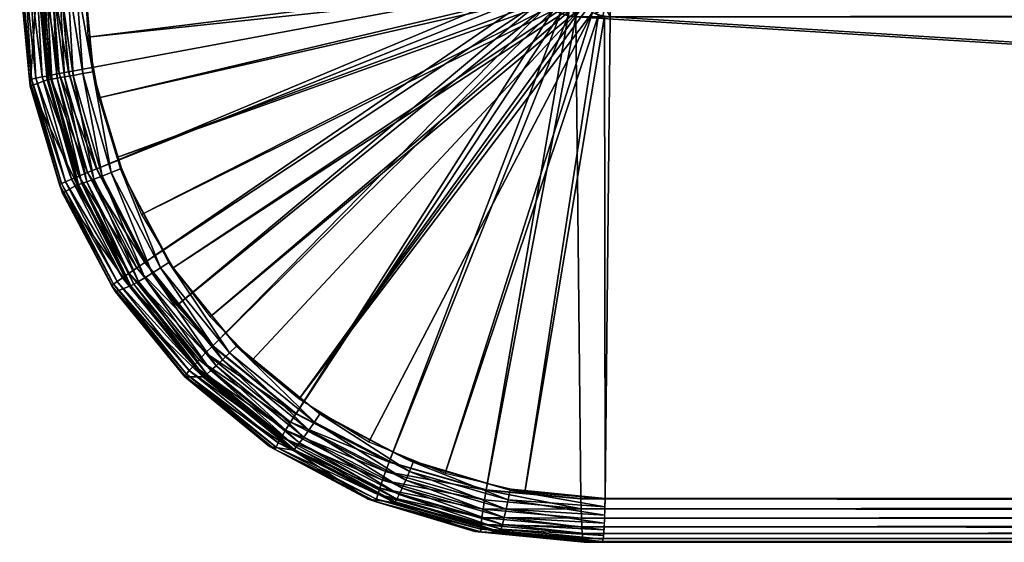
# Model space of a CAD drawing. Header units: centimetres. Extents: x 16 to 203, y -54 to -42.
# Tile 1 of 256: x 16.34 to 19.13, y -51.07 to -49.59. Entities that reach past the tile are written whole.
import ezdxf

# ---------------------------------------------------------------- set-up
doc = ezdxf.new("R2010")
doc.units = ezdxf.units.CM
doc.layers.add('677', color=7, linetype='Continuous', true_color=0x068706)

msp = doc.modelspace()

# ---------------------------------------------------------------- meshes
at = {"layer": '677', "color": 254, "true_color": 0xcad1ee}
mesh = msp.add_polyface(dxfattribs=at)
corners = [(31.0973, -46.8205, 38.6035), (31.0913, -49.3205, 38.5036), (31.0973, -49.3205, 38.6035), (31.0913, -46.8205, 38.5036), (19.1192, -46.8205, 39.3276), (31.0913, -46.8205, 38.5036), (31.0973, -46.8205, 38.6035), (31.0913, -49.3205, 38.5036), (19.1192, -49.3205, 39.3276), (31.0973, -49.3205, 38.6035), (18.0131, -46.5836, 40.9173), (18.0131, -49.5574, 40.9173), (39.7734, -49.5574, 39.6017), (39.7734, -46.5836, 39.6017), (18.013, -46.5576, 40.915), (18.0131, -46.5836, 40.9173), (18.013, -49.5834, 40.915), (39.7734, -49.5574, 39.6017), (18.0131, -49.5574, 40.9173), (39.7588, -50.9465, 39.3595), (18.013, -49.5834, 40.915), (17.9985, -50.9465, 40.6751), (18.013, -46.5576, 40.915), (39.7588, -45.1944, 39.3595), (17.9985, -45.1944, 40.6751), (39.7498, -45.0705, 39.212), (17.9389, -45.0705, 39.6899), (17.9896, -45.0705, 40.5276), (39.6992, -51.0705, 38.3743), (17.9896, -51.0705, 40.5276), (17.9389, -51.0705, 39.6899), (17.9373, -51.068, 39.6626), (39.6992, -51.0705, 38.3743), (17.9389, -51.0705, 39.6899), (17.9356, -51.06, 39.6348), (39.6975, -51.068, 38.347), (17.9929, -45.081, 40.5828), (39.7515, -45.073, 39.2393), (17.9912, -45.073, 40.5549), (17.9896, -45.0705, 40.5276), (39.7588, -45.1944, 39.3595), (17.9985, -45.1932, 40.6749), (17.9985, -45.1944, 40.6751), (39.7583, -45.1653, 39.3512), (17.998, -45.1653, 40.6669), (17.9972, -45.1384, 40.653), (39.7562, -45.1144, 39.3179), (17.996, -45.1144, 40.6335), (39.7548, -45.0949, 39.294), (17.9945, -45.0949, 40.6096), (17.9985, -50.9478, 40.6749), (39.7588, -50.9465, 39.3595), (17.9985, -50.9465, 40.6751), (39.7498, -51.0705, 39.212), (17.9912, -51.068, 40.5549), (17.9896, -51.0705, 40.5276), (39.7532, -51.0599, 39.2671), (17.9929, -51.06, 40.5828), (39.7548, -51.046, 39.294), (17.9945, -51.046, 40.6096), (39.7562, -51.0265, 39.3179), (17.996, -51.0266, 40.6335), (39.7574, -51.0026, 39.3373), (17.9972, -51.0026, 40.653), (39.7583, -50.9757, 39.3512), (17.998, -50.9757, 40.6669), (39.7587, -50.9478, 39.3593), (31.0973, -49.3205, 38.6035), (19.1192, -46.8205, 39.3276), (31.0973, -46.8205, 38.6035), (17.9373, -45.073, 39.6626), (39.6959, -45.081, 38.3192), (17.9356, -45.081, 39.6348), (17.9389, -45.0705, 39.6899), (39.6975, -45.073, 38.347), (19.1434, -49.3205, 39.7269), (31.0973, -49.3205, 38.6035), (31.1215, -49.3205, 39.0027), (31.0973, -46.8205, 38.6035), (31.1215, -49.3205, 39.0027), (31.0973, -49.3205, 38.6035), (31.1215, -46.8205, 39.0027), (19.1192, -46.8205, 39.3276), (31.1215, -46.8205, 39.0027), (31.0973, -46.8205, 38.6035), (17.9155, -49.5834, 39.3025), (39.6756, -49.5574, 37.9846), (39.6758, -49.5834, 37.9869), (17.9154, -46.5836, 39.3002), (39.6758, -46.5576, 37.9869), (39.6756, -46.5836, 37.9846), (39.6756, -46.5836, 37.9846), (19.1132, -46.8205, 39.2278), (17.9154, -46.5836, 39.3002), (31.0913, -46.8205, 38.5036), (19.1132, -49.3205, 39.2278), (39.6756, -49.5574, 37.9846), (17.9154, -49.5574, 39.3002), (31.0913, -49.3205, 38.5036), (34.1236, -47.3606, 38.3203)]
mesh.append_faces([[corners[k] for k in face] for face in [(0, 1, 2), (1, 0, 3), (4, 5, 6), (7, 8, 9), (10, 11, 12), (13, 14, 15), (16, 17, 18), (19, 20, 21), (22, 23, 24), (25, 26, 27), (28, 29, 30), (31, 32, 33), (34, 35, 31), (36, 37, 38), (38, 37, 39), (40, 41, 42), (43, 44, 41), (43, 45, 44), (46, 47, 45), (48, 49, 47), (48, 36, 49), (50, 51, 52), (53, 54, 55), (56, 57, 54), (58, 59, 57), (60, 61, 59), (62, 63, 61), (64, 65, 63), (66, 50, 65), (67, 68, 69), (70, 71, 72), (73, 74, 70), (75, 76, 77), (78, 79, 80), (79, 78, 81), (82, 83, 84), (85, 86, 87), (88, 89, 90), (91, 92, 93), (91, 94, 92), (95, 96, 97), (98, 96, 95), (99, 98, 94)]], dxfattribs={"color": 254})
mesh = msp.add_polyface(dxfattribs=at)
corners = [(31.0913, -46.8205, 38.5036), (19.1192, -46.8205, 39.3276), (19.1132, -46.8205, 39.2278), (19.1192, -49.3205, 39.3276), (31.0913, -49.3205, 38.5036), (19.1132, -49.3205, 39.2278), (19.1192, -49.3205, 39.3276), (19.1132, -46.8205, 39.2278), (19.1192, -46.8205, 39.3276), (19.1132, -49.3205, 39.2278), (39.6903, -50.9478, 38.227), (17.93, -50.9478, 39.5427), (17.93, -50.9465, 39.5424), (17.934, -51.046, 39.608), (39.6959, -51.0599, 38.3192), (17.9356, -51.06, 39.6348), (17.9325, -51.0266, 39.584), (39.6942, -51.046, 38.2923), (17.9313, -51.0026, 39.5646), (39.6916, -51.0026, 38.2489), (17.9305, -50.9757, 39.5507), (39.6908, -50.9757, 38.2351), (19.1192, -46.8205, 39.3276), (31.0973, -49.3205, 38.6035), (19.1192, -49.3205, 39.3276), (17.9155, -49.5834, 39.3025), (39.6903, -50.9465, 38.2268), (17.93, -50.9465, 39.5424), (17.93, -45.1944, 39.5424), (39.6758, -46.5576, 37.9869), (17.9155, -46.5576, 39.3025), (17.93, -45.1932, 39.5427), (39.6903, -45.1944, 38.2268), (17.93, -45.1944, 39.5424), (17.9305, -45.1653, 39.5507), (39.6903, -45.1932, 38.227), (17.9313, -45.1384, 39.5646), (39.6908, -45.1653, 38.2351), (17.9325, -45.1144, 39.584), (39.6916, -45.1384, 38.249), (17.934, -45.0949, 39.608), (39.6928, -45.1144, 38.2684), (17.9356, -45.081, 39.6348), (39.6942, -45.0949, 38.2923), (19.1192, -46.8205, 39.3276), (19.1434, -49.3205, 39.7269), (19.1434, -46.8205, 39.7269), (19.1192, -49.3205, 39.3276), (31.0973, -49.3205, 38.6035), (19.1434, -49.3205, 39.7269), (19.1192, -49.3205, 39.3276), (31.1215, -46.8205, 39.0027), (19.1192, -46.8205, 39.3276), (19.1434, -46.8205, 39.7269), (39.6756, -49.5574, 37.9846), (17.9155, -49.5834, 39.3025), (17.9154, -49.5574, 39.3002), (39.6758, -46.5576, 37.9869), (17.9154, -46.5836, 39.3002), (17.9155, -46.5576, 39.3025), (18.8636, -48.5231, 39.2429), (19.1132, -49.3205, 39.2278), (18.8561, -48.5293, 39.2434), (18.8698, -48.5156, 39.2425), (18.8744, -48.5069, 39.2423), (18.8773, -48.4974, 39.2421), (19.1132, -46.8205, 39.2278), (18.8782, -48.4877, 39.242), (18.8782, -48.2277, 39.242), (18.8773, -48.2182, 39.2421), (18.8745, -48.2087, 39.2423), (18.8698, -48.1999, 39.2425), (18.8746, -47.9974, 39.2423), (18.8755, -47.9877, 39.2422), (18.8755, -47.7277, 39.2422), (18.8747, -47.7186, 39.2422), (18.872, -47.7093, 39.2424), (18.8674, -47.7004, 39.2427), (18.8609, -47.6924, 39.2431)]
mesh.append_faces([[corners[k] for k in face] for face in [(0, 1, 2), (3, 4, 5), (6, 7, 8), (7, 6, 9), (10, 11, 12), (13, 14, 15), (16, 17, 13), (18, 19, 16), (20, 19, 18), (11, 21, 20), (22, 23, 24), (25, 26, 27), (28, 29, 30), (31, 32, 33), (34, 35, 31), (36, 37, 34), (38, 39, 36), (40, 41, 38), (42, 43, 40), (44, 45, 46), (45, 44, 47), (48, 49, 50), (51, 52, 53), (54, 55, 56), (57, 58, 59), (60, 61, 62), (63, 61, 60), (64, 61, 63), (65, 61, 64), (65, 66, 61), (67, 66, 65), (68, 66, 67), (69, 66, 68), (70, 66, 69), (71, 66, 70), (72, 66, 71), (73, 66, 72), (74, 66, 73), (75, 66, 74), (76, 66, 75), (77, 66, 76), (78, 66, 77)]], dxfattribs={"color": 254})
mesh = msp.add_polyface(dxfattribs=at)
corners = [(18.0131, -46.5836, 40.9173), (39.8217, -49.5426, 39.5988), (39.8347, -49.5319, 39.598), (39.8066, -49.5507, 39.5997), (39.7902, -49.5557, 39.6007), (39.7734, -49.5574, 39.6017), (39.7734, -49.5574, 39.6017), (18.013, -49.5834, 40.915), (39.7733, -49.5834, 39.5994), (18.013, -49.5834, 40.915), (39.7588, -50.9465, 39.3595), (39.7733, -49.5834, 39.5994), (17.9896, -51.0705, 40.5276), (39.6992, -51.0705, 38.3743), (39.7498, -51.0705, 39.212), (39.6908, -50.9757, 38.2351), (17.93, -50.9478, 39.5427), (39.6903, -50.9478, 38.227), (17.93, -50.9465, 39.5424), (39.6903, -50.9465, 38.2268), (17.9373, -51.068, 39.6626), (39.6975, -51.068, 38.347), (39.6992, -51.0705, 38.3743), (17.9356, -51.06, 39.6348), (39.6959, -51.0599, 38.3192), (17.934, -51.046, 39.608), (39.6942, -51.046, 38.2923), (17.9325, -51.0266, 39.584), (39.6928, -51.0265, 38.2684), (39.6916, -51.0026, 38.2489), (17.9305, -50.9757, 39.5507), (39.7515, -51.068, 39.2393), (17.9912, -51.068, 40.5549), (39.7498, -51.0705, 39.212), (39.7532, -51.0599, 39.2671), (39.7548, -51.046, 39.294), (17.9929, -51.06, 40.5828), (39.7562, -51.0265, 39.3179), (17.9945, -51.046, 40.6096), (39.7574, -51.0026, 39.3373), (17.996, -51.0266, 40.6335), (39.7583, -50.9757, 39.3512), (17.9972, -51.0026, 40.653), (39.7587, -50.9478, 39.3593), (17.998, -50.9757, 40.6669), (39.7588, -50.9465, 39.3595), (17.9985, -50.9478, 40.6749), (39.6903, -50.9465, 38.2268), (17.9155, -49.5834, 39.3025), (39.6758, -49.5834, 37.9869), (34.7797, -49.2624, 38.2806), (31.0913, -49.3205, 38.5036), (34.7701, -49.2615, 38.2812), (34.1031, -48.1736, 38.3215), (34.1023, -48.1638, 38.3216), (34.0959, -48.3946, 38.322), (34.0949, -48.4037, 38.322), (34.0897, -48.6636, 38.3223), (34.0905, -48.6734, 38.3223), (34.0932, -48.683, 38.3221), (34.0978, -48.6919, 38.3219), (34.104, -48.6996, 38.3215), (34.1115, -48.7059, 38.321), (34.1203, -48.7107, 38.3205), (34.4155, -48.9186, 38.3027), (34.423, -48.9249, 38.3022), (34.7383, -49.2403, 38.2831), (34.7444, -49.2478, 38.2828), (34.7519, -49.254, 38.2823), (34.7606, -49.2586, 38.2818)]
mesh.append_faces([[corners[k] for k in face] for face in [(0, 1, 2), (0, 3, 1), (0, 4, 3), (0, 5, 4), (6, 7, 8), (9, 10, 11), (12, 13, 14), (15, 16, 17), (17, 18, 19), (20, 21, 22), (23, 24, 21), (25, 26, 24), (27, 28, 26), (27, 29, 28), (30, 15, 29), (31, 32, 33), (34, 32, 31), (35, 36, 34), (37, 38, 35), (39, 40, 37), (41, 42, 39), (43, 44, 41), (45, 46, 43), (47, 48, 49), (50, 51, 52), (53, 51, 54), (55, 51, 53), (56, 51, 55), (57, 51, 56), (58, 51, 57), (59, 51, 58), (60, 51, 59), (61, 51, 60), (62, 51, 61), (63, 51, 62), (64, 51, 63), (65, 51, 64), (66, 51, 65), (67, 51, 66), (68, 51, 67), (69, 51, 68), (52, 51, 69)]], dxfattribs={"color": 254})
mesh = msp.add_polyface(dxfattribs=at)
corners = [(16.4192, -49.7616, 40.6226), (16.396, -49.4705, 40.6487), (16.3925, -49.4705, 40.6242), (16.4333, -49.4705, 40.7183), (16.4687, -49.7536, 40.7259), (16.4538, -49.4705, 40.7363), (16.4481, -49.7572, 40.7031), (16.4165, -49.4705, 40.697), (16.4328, -49.7597, 40.6771), (16.404, -49.4705, 40.6734), (16.4233, -49.7612, 40.6497), (16.5046, -50.0594, 40.6174), (16.5086, -50.0585, 40.6445), (16.5177, -50.0556, 40.672), (16.3719, -49.7796, 39.7846), (16.3925, -49.4705, 40.6242), (16.3418, -49.4705, 39.7864), (16.4192, -49.7616, 40.6226), (16.5046, -50.0594, 40.6174), (16.4634, -50.0828, 39.7791), (16.3424, -49.4705, 39.7617), (16.3719, -49.7796, 39.7846), (16.3418, -49.4705, 39.7864), (16.4547, -50.0585, 39.7523), (16.4634, -50.0828, 39.7791), (16.3693, -49.7612, 39.7574), (16.3473, -49.4705, 39.7363), (16.3755, -49.7597, 39.7291), (16.3569, -49.4705, 39.7113), (16.3876, -49.7572, 39.7015), (16.3711, -49.4705, 39.6881), (16.4052, -49.7536, 39.6764), (16.3891, -49.4705, 39.6678), (16.4276, -49.7493, 39.6555), (16.4102, -49.4705, 39.6514), (16.4531, -49.7444, 39.64), (16.4331, -49.4705, 39.6392), (16.48, -49.7393, 39.6303), (16.4567, -49.4705, 39.6315), (16.4604, -50.0556, 39.724), (16.4717, -50.0504, 39.6964), (16.4883, -50.0433, 39.6713), (16.5094, -50.0344, 39.6505), (16.5335, -50.0245, 39.6351)]
mesh.append_faces([[corners[k] for k in face] for face in [(0, 1, 2), (3, 4, 5), (3, 6, 4), (7, 6, 3), (7, 8, 6), (9, 8, 7), (9, 10, 8), (1, 10, 9), (10, 0, 11), (1, 0, 10), (12, 8, 10), (13, 6, 8), (14, 15, 16), (14, 17, 15), (14, 18, 17), (19, 18, 14), (20, 21, 22), (21, 23, 24), (21, 25, 23), (20, 25, 21), (26, 25, 20), (26, 27, 25), (28, 27, 26), (28, 29, 27), (30, 29, 28), (30, 31, 29), (32, 31, 30), (32, 33, 31), (34, 33, 32), (34, 35, 33), (36, 35, 34), (36, 37, 35), (38, 37, 36), (25, 39, 23), (39, 25, 27), (27, 40, 39), (40, 27, 29), (29, 41, 40), (41, 29, 31), (31, 42, 41), (42, 31, 33), (43, 33, 35)]], dxfattribs={"color": 254})
mesh = msp.add_polyface(dxfattribs=at)
corners = [(16.5351, -49.6417, 40.7636), (17.9003, -49.4705, 40.9218), (16.5251, -49.4705, 40.7642), (17.9065, -49.5076, 40.9215), (16.5654, -49.8133, 40.7617), (16.6163, -49.9817, 40.7587), (17.903, -49.495, 40.9217), (16.6373, -50.0353, 40.7574), (16.6274, -50.0143, 40.7578), (16.7642, -50.2789, 40.7495), (16.5529, -49.7557, 40.7625), (16.5485, -49.7393, 40.7625), (16.5251, -49.4705, 40.7642), (16.5009, -49.4705, 40.7593), (16.5206, -49.7444, 40.7562), (16.4767, -49.4705, 40.7501), (16.4934, -49.7493, 40.7439), (16.4538, -49.4705, 40.7363), (16.4687, -49.7536, 40.7259), (16.4233, -49.7612, 40.6497), (16.5046, -50.0594, 40.6174), (16.5086, -50.0585, 40.6445), (16.6782, -50.3326, 40.6892), (16.5518, -50.0433, 40.7208), (16.5323, -50.0504, 40.698), (16.6959, -50.322, 40.7121), (16.5752, -50.0344, 40.7389), (16.7171, -50.3089, 40.7304), (16.601, -50.0245, 40.7513), (16.7404, -50.2942, 40.7429), (16.4328, -49.7597, 40.6771), (16.5177, -50.0556, 40.672), (16.4481, -49.7572, 40.7031), (16.48, -49.7393, 39.6303), (16.4567, -49.4705, 39.6315), (16.4813, -49.7391, 39.63), (16.5601, -50.0138, 39.6253), (16.559, -50.0143, 39.6256), (16.6968, -50.2782, 39.617), (16.4276, -49.7493, 39.6555), (16.5335, -50.0245, 39.6351), (16.5094, -50.0344, 39.6505), (16.4531, -49.7444, 39.64), (16.6176, -50.3326, 39.6875), (16.4604, -50.0556, 39.724), (16.4717, -50.0504, 39.6964), (16.6325, -50.322, 39.6626), (16.4883, -50.0433, 39.6713), (16.6513, -50.3089, 39.642), (16.6729, -50.2942, 39.6267), (16.6958, -50.2789, 39.6173), (17.8049, -49.4923, 39.3092), (16.4813, -49.7391, 39.63), (16.4567, -49.4705, 39.6315), (16.5601, -50.0138, 39.6253), (17.8114, -49.5137, 39.3088), (16.6968, -50.2782, 39.617)]
mesh.append_faces([[corners[k] for k in face] for face in [(0, 1, 2), (3, 4, 5), (6, 0, 4), (7, 8, 9), (10, 8, 7), (10, 11, 8), (12, 11, 10), (13, 11, 12), (13, 14, 11), (15, 14, 13), (15, 16, 14), (17, 16, 15), (17, 18, 16), (19, 20, 21), (22, 23, 24), (25, 26, 23), (27, 28, 26), (29, 8, 28), (30, 21, 31), (32, 31, 24), (24, 18, 32), (18, 24, 23), (23, 16, 18), (16, 23, 26), (26, 14, 16), (14, 26, 28), (28, 11, 14), (11, 28, 8), (33, 34, 35), (36, 33, 35), (36, 37, 33), (38, 37, 36), (39, 40, 41), (42, 37, 40), (37, 42, 33), (43, 44, 45), (46, 45, 47), (48, 47, 41), (49, 41, 40), (50, 40, 37), (51, 52, 53), (51, 54, 52), (55, 56, 54)]], dxfattribs={"color": 254})
mesh = msp.add_polyface(dxfattribs=at)
corners = [(18.0131, -49.5574, 40.9173), (17.9812, -49.5513, 40.9192), (17.9974, -49.5559, 40.9182), (17.9325, -49.5025, 40.9222), (17.9279, -49.4863, 40.9224), (17.9405, -49.518, 40.9217), (17.9518, -49.5319, 40.921), (17.9657, -49.5432, 40.9202), (17.9974, -49.5559, 40.9182), (18.013, -49.5834, 40.915), (18.0131, -49.5574, 40.9173), (17.9925, -49.5815, 40.9163), (17.9715, -49.5755, 40.9175), (17.9812, -49.5513, 40.9192), (17.9513, -49.565, 40.9187), (17.9657, -49.5432, 40.9202), (17.9333, -49.5503, 40.9198), (17.9518, -49.5319, 40.921), (17.9187, -49.5323, 40.9207), (17.9405, -49.518, 40.9217), (17.9082, -49.5121, 40.9214), (17.1325, -50.6646, 40.7275), (17.9626, -49.5715, 40.9181), (17.9467, -49.5618, 40.919), (17.9361, -49.553, 40.9197), (17.1325, -50.6646, 40.7275), (17.9467, -49.5618, 40.919), (17.9265, -49.5429, 40.9202), (16.8809, -50.4324, 40.7427), (17.9183, -49.5318, 40.9207), (16.776, -50.2944, 40.749), (16.687, -50.1432, 40.7544), (17.9116, -49.5199, 40.9211), (16.6163, -49.9817, 40.7587), (17.9065, -49.5076, 40.9215), (17.903, -49.495, 40.9217), (16.5654, -49.8133, 40.7617), (17.9003, -49.4705, 40.9218), (16.5351, -49.6417, 40.7636), (17.8114, -49.5137, 39.3088), (16.5601, -50.0138, 39.6253), (17.8049, -49.4923, 39.3092), (17.8219, -49.5334, 39.3082), (16.6968, -50.2782, 39.617), (17.8358, -49.5503, 39.3073), (16.7862, -50.4008, 39.6116), (17.8527, -49.5643, 39.3063), (16.8882, -50.5142, 39.6054), (17.8724, -49.5748, 39.3051), (17.1238, -50.7059, 39.5912), (17.9155, -49.5834, 39.3025), (17.8996, -49.5559, 39.3012), (17.9154, -49.5574, 39.3002), (17.8428, -49.518, 39.3046), (17.8219, -49.5334, 39.3082), (17.8114, -49.5137, 39.3088), (17.854, -49.5319, 39.304), (17.8358, -49.5503, 39.3073), (17.8527, -49.5643, 39.3063), (17.8679, -49.5432, 39.3031), (17.8724, -49.5748, 39.3051), (17.8834, -49.5513, 39.3022), (17.8937, -49.5813, 39.3038)]
mesh.append_faces([[corners[k] for k in face] for face in [(0, 1, 2), (3, 0, 4), (5, 0, 3), (6, 0, 5), (7, 0, 6), (1, 0, 7), (8, 9, 10), (8, 11, 9), (8, 12, 11), (13, 12, 8), (13, 14, 12), (15, 14, 13), (15, 16, 14), (17, 16, 15), (17, 18, 16), (19, 18, 17), (19, 20, 18), (21, 22, 23), (24, 25, 26), (27, 28, 24), (29, 30, 27), (29, 31, 30), (32, 31, 29), (32, 33, 31), (34, 33, 32), (35, 36, 34), (37, 38, 35), (39, 40, 41), (42, 43, 39), (44, 45, 42), (46, 47, 44), (48, 49, 46), (50, 51, 52), (53, 54, 55), (56, 54, 53), (56, 57, 54), (56, 58, 57), (59, 58, 56), (59, 60, 58), (61, 60, 59), (61, 62, 60), (51, 62, 61), (51, 50, 62)]], dxfattribs={"color": 254})
mesh = msp.add_polyface(dxfattribs=at)
corners = [(17.9965, -49.5822, 40.916), (17.9985, -50.9465, 40.6751), (18.013, -49.5834, 40.915), (17.3303, -50.786, 40.7155), (17.9626, -49.5715, 40.9181), (17.1325, -50.6646, 40.7275), (17.546, -50.8752, 40.7025), (17.9795, -49.5783, 40.917), (17.7716, -50.9289, 40.6888), (17.9361, -49.553, 40.9197), (16.9993, -50.5552, 40.7355), (17.1325, -50.6646, 40.7275), (16.8809, -50.4324, 40.7427), (17.9265, -49.5429, 40.9202), (16.776, -50.2944, 40.749), (17.1916, -50.707, 40.7237), (17.1776, -50.6962, 40.7247), (16.9567, -50.5142, 40.7381), (17.4347, -50.8342, 40.7092), (17.4557, -50.8441, 40.7077), (17.4156, -50.9354, 40.6446), (17.146, -50.7729, 40.6849), (17.1339, -50.7892, 40.6616), (16.8825, -50.5846, 40.6768), (17.1247, -50.8009, 40.6353), (16.8977, -50.5708, 40.6999), (17.4242, -50.9173, 40.6681), (17.1603, -50.7528, 40.7036), (17.4342, -50.895, 40.687), (17.1758, -50.7303, 40.7166), (17.4449, -50.87, 40.7003), (16.9158, -50.5538, 40.7183), (16.9356, -50.5348, 40.7311), (16.9558, -50.5151, 40.7379), (17.1238, -50.7059, 39.5912), (17.1231, -50.707, 39.5914), (16.8873, -50.5151, 39.6057), (17.3872, -50.8441, 39.5755), (17.3877, -50.8429, 39.5752), (17.3551, -50.9354, 39.643), (17.0674, -50.8009, 39.6873), (17.0734, -50.7892, 39.66), (17.3608, -50.9173, 39.6186), (17.0826, -50.7729, 39.6354), (17.3684, -50.895, 39.5986), (17.0945, -50.7528, 39.6152), (17.3775, -50.87, 39.5841), (17.1083, -50.7303, 39.6004), (17.6619, -50.9219, 39.5586), (17.9155, -49.5834, 39.3025), (17.93, -50.9465, 39.5424), (17.8219, -49.5334, 39.3082), (16.7862, -50.4008, 39.6116), (16.6968, -50.2782, 39.617), (17.8358, -49.5503, 39.3073), (16.8882, -50.5142, 39.6054), (17.8527, -49.5643, 39.3063), (17.1238, -50.7059, 39.5912), (17.8724, -49.5748, 39.3051), (17.3877, -50.8429, 39.5752), (17.8937, -49.5813, 39.3038)]
mesh.append_faces([[corners[k] for k in face] for face in [(0, 1, 2), (3, 4, 5), (6, 4, 3), (6, 7, 4), (8, 7, 6), (8, 0, 7), (1, 0, 8), (9, 10, 11), (9, 12, 10), (13, 14, 12), (15, 16, 17), (15, 18, 16), (19, 18, 15), (20, 21, 22), (23, 24, 22), (25, 22, 21), (26, 27, 21), (28, 29, 27), (29, 28, 30), (30, 15, 29), (15, 30, 19), (31, 21, 27), (32, 27, 29), (33, 29, 15), (34, 35, 36), (34, 37, 35), (38, 37, 34), (39, 40, 41), (42, 41, 43), (44, 43, 45), (45, 46, 44), (46, 45, 47), (47, 37, 46), (37, 47, 35), (48, 49, 50), (51, 52, 53), (54, 55, 52), (56, 57, 55), (58, 59, 57), (60, 59, 58), (60, 48, 59), (49, 48, 60)]], dxfattribs={"color": 254})
mesh = msp.add_polyface(dxfattribs=at)
corners = [(16.775, -50.2929, 40.7491), (16.9558, -50.5151, 40.7379), (16.9567, -50.5142, 40.7381), (16.7642, -50.2789, 40.7495), (16.6373, -50.0353, 40.7574), (16.6566, -50.3447, 40.6356), (16.6528, -50.346, 40.6085), (16.8603, -50.6019, 40.5959), (16.5086, -50.0585, 40.6445), (16.5046, -50.0594, 40.6174), (16.8637, -50.6001, 40.6231), (16.665, -50.3403, 40.6631), (16.871, -50.5944, 40.6506), (16.6782, -50.3326, 40.6892), (16.8825, -50.5846, 40.6768), (16.6959, -50.322, 40.7121), (16.5177, -50.0556, 40.672), (16.5323, -50.0504, 40.698), (16.5518, -50.0433, 40.7208), (16.8977, -50.5708, 40.6999), (16.7171, -50.3089, 40.7304), (16.9158, -50.5538, 40.7183), (16.7404, -50.2942, 40.7429), (16.9356, -50.5348, 40.7311), (16.5752, -50.0344, 40.7389), (16.601, -50.0245, 40.7513), (16.6274, -50.0143, 40.7578), (16.4634, -50.0828, 39.7791), (16.6528, -50.346, 40.6085), (16.5046, -50.0594, 40.6174), (16.6127, -50.3619, 39.7701), (16.8603, -50.6019, 40.5959), (16.6968, -50.2782, 39.617), (16.6958, -50.2789, 39.6173), (16.559, -50.0143, 39.6256), (16.8882, -50.5142, 39.6054), (16.8873, -50.5151, 39.6057), (16.6127, -50.3619, 39.7701), (16.6026, -50.3447, 39.7433), (16.8097, -50.6001, 39.7308), (16.4634, -50.0828, 39.7791), (16.4547, -50.0585, 39.7523), (16.6076, -50.3403, 39.7151), (16.4604, -50.0556, 39.724), (16.6176, -50.3326, 39.6875), (16.4717, -50.0504, 39.6964), (16.6325, -50.322, 39.6626), (16.8137, -50.5944, 39.7026), (16.8219, -50.5846, 39.6752), (16.8342, -50.5708, 39.6504), (16.4883, -50.0433, 39.6713), (16.6513, -50.3089, 39.642), (16.5094, -50.0344, 39.6505), (16.6729, -50.2942, 39.6267), (16.5335, -50.0245, 39.6351), (16.85, -50.5538, 39.6299), (16.8681, -50.5348, 39.6149)]
mesh.append_faces([[corners[k] for k in face] for face in [(0, 1, 2), (0, 3, 1), (4, 3, 0), (5, 6, 7), (8, 6, 5), (8, 9, 6), (10, 11, 5), (12, 13, 11), (14, 15, 13), (5, 16, 8), (16, 5, 11), (11, 17, 16), (17, 11, 13), (18, 13, 15), (19, 20, 15), (21, 22, 20), (23, 3, 22), (24, 15, 20), (25, 20, 22), (26, 22, 3), (27, 28, 29), (30, 28, 27), (30, 31, 28), (32, 33, 34), (35, 33, 32), (35, 36, 33), (37, 38, 39), (40, 38, 37), (40, 41, 38), (41, 42, 38), (42, 41, 43), (43, 44, 42), (45, 46, 44), (47, 38, 42), (48, 42, 44), (49, 44, 46), (50, 51, 46), (52, 53, 51), (54, 33, 53), (55, 46, 51), (56, 51, 53), (36, 53, 33)]], dxfattribs={"color": 254})
mesh = msp.add_polyface(dxfattribs=at)
corners = [(17.1916, -50.707, 40.7237), (16.9567, -50.5142, 40.7381), (16.9558, -50.5151, 40.7379), (16.8637, -50.6001, 40.6231), (17.1156, -50.8097, 40.5805), (17.1187, -50.8076, 40.6076), (16.8603, -50.6019, 40.5959), (16.6566, -50.3447, 40.6356), (16.871, -50.5944, 40.6506), (17.1247, -50.8009, 40.6353), (16.8825, -50.5846, 40.6768), (17.1339, -50.7892, 40.6616), (16.8977, -50.5708, 40.6999), (17.146, -50.7729, 40.6849), (16.9158, -50.5538, 40.7183), (17.1603, -50.7528, 40.7036), (16.9356, -50.5348, 40.7311), (17.1758, -50.7303, 40.7166), (16.665, -50.3403, 40.6631), (16.6782, -50.3326, 40.6892), (16.6959, -50.322, 40.7121), (16.7171, -50.3089, 40.7304), (16.7404, -50.2942, 40.7429), (16.7642, -50.2789, 40.7495), (16.8096, -50.6019, 39.7582), (16.8603, -50.6019, 40.5959), (16.6127, -50.3619, 39.7701), (17.1156, -50.8097, 40.5805), (17.0491, -50.7991, 39.7437), (17.1238, -50.7059, 39.5912), (16.8873, -50.5151, 39.6057), (16.8882, -50.5142, 39.6054), (17.0491, -50.7991, 39.7437), (16.8097, -50.6001, 39.7308), (17.0647, -50.8076, 39.7154), (16.8096, -50.6019, 39.7582), (16.6127, -50.3619, 39.7701), (16.6026, -50.3447, 39.7433), (16.8137, -50.5944, 39.7026), (16.6076, -50.3403, 39.7151), (16.8219, -50.5846, 39.6752), (16.6176, -50.3326, 39.6875), (16.8342, -50.5708, 39.6504), (16.6325, -50.322, 39.6626), (16.85, -50.5538, 39.6299), (16.6513, -50.3089, 39.642), (16.8681, -50.5348, 39.6149), (16.6729, -50.2942, 39.6267), (17.0674, -50.8009, 39.6873), (17.0734, -50.7892, 39.66), (17.0826, -50.7729, 39.6354), (17.0945, -50.7528, 39.6152), (17.1083, -50.7303, 39.6004), (17.1231, -50.707, 39.5914)]
mesh.append_faces([[corners[k] for k in face] for face in [(0, 1, 2), (3, 4, 5), (3, 6, 4), (7, 6, 3), (5, 8, 3), (8, 5, 9), (9, 10, 8), (11, 12, 10), (13, 14, 12), (15, 16, 14), (17, 2, 16), (18, 3, 8), (19, 8, 10), (20, 10, 12), (21, 12, 14), (22, 14, 16), (23, 16, 2), (24, 25, 26), (24, 27, 25), (28, 27, 24), (29, 30, 31), (32, 33, 34), (35, 33, 32), (36, 33, 35), (37, 38, 33), (39, 40, 38), (41, 42, 40), (43, 44, 42), (45, 46, 44), (47, 30, 46), (33, 48, 34), (48, 33, 38), (38, 49, 48), (49, 38, 40), (40, 50, 49), (50, 40, 42), (42, 51, 50), (51, 42, 44), (44, 52, 51), (52, 44, 46), (46, 53, 52), (53, 46, 30)]], dxfattribs={"color": 254})
mesh = msp.add_polyface(dxfattribs=at)
corners = [(17.4557, -50.8441, 40.7077), (17.7138, -50.9187, 40.6923), (17.4347, -50.8342, 40.7092), (17.4043, -50.9558, 40.5904), (17.4017, -50.9581, 40.5632), (17.699, -51.0438, 40.5452), (17.1187, -50.8076, 40.6076), (17.1156, -50.8097, 40.5805), (17.7011, -51.0413, 40.5724), (17.4089, -50.9484, 40.6181), (17.7042, -51.0334, 40.6002), (17.4156, -50.9354, 40.6446), (17.7084, -51.0197, 40.6269), (17.4242, -50.9173, 40.6681), (17.7133, -51.0006, 40.6506), (17.4342, -50.895, 40.687), (17.7189, -50.977, 40.6698), (17.4449, -50.87, 40.7003), (17.7246, -50.9506, 40.6834), (17.1247, -50.8009, 40.6353), (17.1339, -50.7892, 40.6616), (17.146, -50.7729, 40.6849), (17.1603, -50.7528, 40.7036), (17.3277, -50.9487, 39.7268), (17.1156, -50.8097, 40.5805), (17.0491, -50.7991, 39.7437), (17.4017, -50.9581, 40.5632), (17.6303, -51.0403, 39.7085), (17.3877, -50.8429, 39.5752), (17.6617, -50.9231, 39.5589), (17.3872, -50.8441, 39.5755), (17.6619, -50.9219, 39.5586), (17.6303, -51.0403, 39.7085), (17.3503, -50.9558, 39.6981), (17.6471, -51.0413, 39.6802), (17.3277, -50.9487, 39.7268), (17.0647, -50.8076, 39.7154), (17.0491, -50.7991, 39.7437), (17.3516, -50.9484, 39.6701), (17.0674, -50.8009, 39.6873), (17.3551, -50.9354, 39.643), (17.0734, -50.7892, 39.66), (17.3608, -50.9173, 39.6186), (17.0826, -50.7729, 39.6354), (17.3684, -50.895, 39.5986), (17.6469, -51.0334, 39.6522), (17.6478, -51.0197, 39.6253), (17.6499, -51.0006, 39.6011), (17.6531, -50.977, 39.5814), (17.6571, -50.9506, 39.5672), (17.3775, -50.87, 39.5841)]
mesh.append_faces([[corners[k] for k in face] for face in [(0, 1, 2), (3, 4, 5), (6, 4, 3), (6, 7, 4), (8, 9, 3), (10, 11, 9), (12, 13, 11), (14, 15, 13), (16, 17, 15), (18, 0, 17), (3, 19, 6), (19, 3, 9), (9, 20, 19), (20, 9, 11), (21, 11, 13), (22, 13, 15), (23, 24, 25), (23, 26, 24), (27, 26, 23), (28, 29, 30), (31, 29, 28), (32, 33, 34), (35, 33, 32), (35, 36, 33), (37, 36, 35), (36, 38, 33), (38, 36, 39), (39, 40, 38), (41, 42, 40), (43, 44, 42), (33, 45, 34), (45, 33, 38), (38, 46, 45), (46, 38, 40), (40, 47, 46), (47, 40, 42), (42, 48, 47), (48, 42, 44), (44, 49, 48), (49, 44, 50), (50, 29, 49), (29, 50, 30)]], dxfattribs={"color": 254})
mesh = msp.add_polyface(dxfattribs=at)
corners = [(17.7302, -50.9231, 40.6911), (17.7138, -50.9187, 40.6923), (17.4557, -50.8441, 40.7077), (17.9985, -50.9465, 40.6751), (17.9981, -50.9705, 40.6688), (17.7246, -50.9506, 40.6834), (17.9975, -50.9941, 40.6581), (17.7189, -50.977, 40.6698), (17.9966, -51.0161, 40.643), (17.7133, -51.0006, 40.6506), (17.9954, -51.0354, 40.6239), (17.7084, -51.0197, 40.6269), (17.994, -51.0509, 40.6016), (17.7042, -51.0334, 40.6002), (17.9926, -51.062, 40.5773), (17.7011, -51.0413, 40.5724), (17.9911, -51.0684, 40.5523), (17.699, -51.0438, 40.5452), (17.9896, -51.0705, 40.5276), (17.4043, -50.9558, 40.5904), (17.4089, -50.9484, 40.6181), (17.4156, -50.9354, 40.6446), (17.4242, -50.9173, 40.6681), (17.4342, -50.895, 40.687), (17.4449, -50.87, 40.7003), (17.699, -51.0438, 40.5452), (17.9389, -51.0705, 39.6899), (17.9896, -51.0705, 40.5276), (17.6303, -51.0403, 39.7085), (17.4017, -50.9581, 40.5632), (17.93, -50.9465, 39.5424), (17.6617, -50.9231, 39.5589), (17.6619, -50.9219, 39.5586), (17.93, -50.9478, 39.5427), (17.9305, -50.9757, 39.5507), (17.6571, -50.9506, 39.5672), (17.6531, -50.977, 39.5814), (17.9313, -51.0026, 39.5646), (17.6499, -51.0006, 39.6011), (17.9325, -51.0266, 39.584), (17.6478, -51.0197, 39.6253), (17.934, -51.046, 39.608), (17.6469, -51.0334, 39.6522), (17.9356, -51.06, 39.6348), (17.6471, -51.0413, 39.6802), (17.9373, -51.068, 39.6626), (17.9389, -51.0705, 39.6899), (17.6303, -51.0403, 39.7085)]
mesh.append_faces([[corners[k] for k in face] for face in [(0, 1, 2), (0, 3, 1), (0, 4, 3), (5, 4, 0), (5, 6, 4), (7, 6, 5), (7, 8, 6), (9, 8, 7), (9, 10, 8), (11, 10, 9), (11, 12, 10), (13, 12, 11), (13, 14, 12), (15, 14, 13), (15, 16, 14), (16, 17, 18), (15, 17, 16), (19, 17, 15), (20, 15, 13), (21, 13, 11), (22, 11, 9), (23, 9, 7), (24, 7, 5), (2, 5, 0), (25, 26, 27), (28, 25, 29), (26, 25, 28), (30, 31, 32), (33, 31, 30), (34, 31, 33), (34, 35, 31), (34, 36, 35), (37, 36, 34), (37, 38, 36), (39, 38, 37), (39, 40, 38), (41, 40, 39), (41, 42, 40), (43, 42, 41), (43, 44, 42), (45, 44, 43), (46, 44, 45), (47, 44, 46)]], dxfattribs={"color": 254})

doc.saveas('drawing.dxf')
